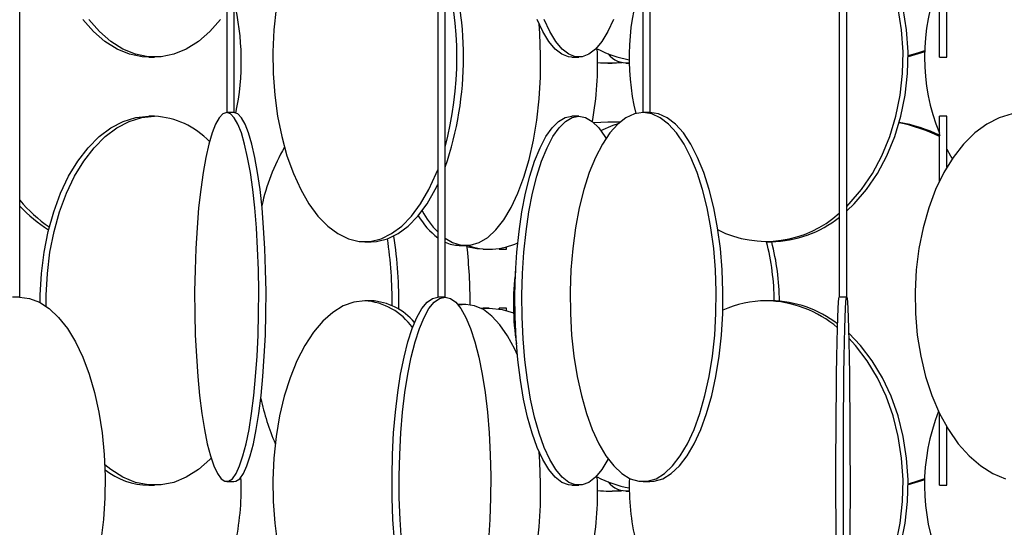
# Model space of a CAD drawing. Header units: millimetres. Extents: x 626 to 3215, y 306 to 3557.
# Tile 63 of 65: x 2937 to 3071, y 3129 to 3198. Entities that reach past the tile are written whole.
import ezdxf

# ---------------------------------------------------------------- set-up
doc = ezdxf.new("R2010")
doc.units = ezdxf.units.MM

msp = doc.modelspace()

# ---------------------------------------------------------------- linework, layer by layer
at = {"color": 7, "linetype": 'Continuous', "lineweight": 25}
for p, q in [((2937.14, 3160.5), (2937.14, 3517.3)), ((2965.16, 3517.3), (2965.16, 3185.5)), ((2966.16, 3185.5), (2966.16, 3517.3)), ((2993.75, 3517.3), (2993.75, 3160.5)), ((2994.75, 3160.5), (2994.75, 3517.3)), ((3021.55, 3517.3), (3021.55, 3185.5)), ((3022.55, 3185.5), (3022.55, 3517.3)), ((3048.16, 3517.3), (3048.16, 3160.5)), ((3049.16, 3160.5), (3049.16, 3517.3)), ((3061.73, 3193), (3061.73, 3243)), ((3062.73, 3193), (3062.73, 3243)), ((2954.59, 3193), (2955.4, 3193)), ((3011.93, 3193), (3012.88, 3193)), ((3061.73, 3193), (3062.73, 3193)), ((3016.81, 3192.21), (3017.4, 3192.21)), ((3019.24, 3192.21), (3019.71, 3192.21)), ((2955.4, 3185), (2954.59, 3185)), ((2965.16, 3185.5), (2965.16, 3185.5)), ((2966.16, 3185.5), (2965.16, 3185.5)), ((3012.88, 3185), (3011.93, 3185)), ((3021.59, 3185.5), (3021.55, 3185.5)), ((3022.55, 3185.5), (3021.59, 3185.5)), ((3062.73, 3185), (3061.73, 3185)), ((3061.73, 3176.2), (3061.73, 3185)), ((3062.73, 3178.08), (3062.73, 3185)), ((3016.81, 3184.21), (3014.92, 3184.1)), ((3017.4, 3184.21), (3016.81, 3184.21)), ((3018.37, 3184.14), (3016.81, 3184.21)), ((3018.42, 3184.18), (3017.4, 3184.21)), ((2983.87, 3168), (2984.74, 3168)), ((2996.64, 3167.5), (2997.55, 3167.5)), ((2999.93, 3167), (3000.74, 3167)), ((3002.06, 3167), (3003.06, 3167)), ((3038.25, 3168), (3038.92, 3168)), ((2937.14, 3160.5), (2936.14, 3160.5)), ((2994.75, 3160.5), (2993.75, 3160.5)), ((3049.16, 3160.5), (3048.16, 3160.5)), ((2984.74, 3160), (2983.87, 3160)), ((2996.64, 3159.5), (2996.48, 3159.49)), ((2997.55, 3159.5), (2996.57, 3159.38)), ((2997.55, 3159.5), (2996.64, 3159.5)), ((2999.59, 3158.99), (2999.93, 3159)), ((2999.7, 3158.93), (3000.74, 3159)), ((3000.74, 3159), (2999.93, 3159)), ((3003.06, 3159), (3002.06, 3159)), ((3002.06, 3159), (3002.06, 3158.9)), ((3002.06, 3158.89), (3002.06, 3159)), ((3038.92, 3160), (3038.25, 3160)), ((3061.73, 3135), (3061.73, 3144.79)), ((3062.73, 3135), (3062.73, 3142.92)), ((2954.59, 3135), (2955.4, 3135)), ((2965.16, 3135.5), (2966.15, 3135.5)), ((3011.93, 3135), (3012.88, 3135)), ((3021.59, 3135.5), (3022.51, 3135.5)), ((3061.73, 3135), (3062.73, 3135)), ((3016.81, 3134.21), (3017.4, 3134.21)), ((3019.24, 3134.21), (3019.71, 3134.21))]:
    msp.add_line(p, q, dxfattribs=at)
at = {"color": 7, "linetype": 'Continuous', "lineweight": 25, "flags": 128}
for points in [[(3049.2, 3172.18), (3050.18, 3173.13), (3051.85, 3175.06), (3053.33, 3177.24), (3054.61, 3179.65), (3055.67, 3182.24), (3056.5, 3184.99), (3057.08, 3187.85), (3057.4, 3190.78), (3057.47, 3193.74), (3057.27, 3196.69), (3056.82, 3199.59), (3056.12, 3202.39), (3055.17, 3205.07), (3054, 3207.57), (3052.61, 3209.87), (3051.03, 3211.93), (3049.29, 3213.73), (3049.2, 3213.81)], [(3049.16, 3172.78), (3049.51, 3173.13), (3051.18, 3175.06), (3052.66, 3177.24), (3053.94, 3179.65), (3055, 3182.24), (3055.83, 3184.99), (3056.41, 3187.85), (3056.73, 3190.78), (3056.8, 3193.74), (3056.6, 3196.69), (3056.15, 3199.59), (3055.44, 3202.39), (3054.5, 3205.07), (3053.33, 3207.57), (3051.94, 3209.87), (3050.36, 3211.93), (3049.16, 3213.22)], [(2971.85, 3199.59), (2971.54, 3196.69), (2971.41, 3193.74), (2971.46, 3190.78), (2971.68, 3187.85), (2972.06, 3184.99), (2972.62, 3182.24), (2973.33, 3179.65), (2974.19, 3177.24), (2975.19, 3175.06), (2976.31, 3173.13), (2977.53, 3171.47), (2978.85, 3170.12), (2980.23, 3169.09), (2981.67, 3168.39), (2983.13, 3168.04), (2984.61, 3168.04), (2986.08, 3168.39), (2987.51, 3169.09), (2988.9, 3170.12), (2990.21, 3171.47), (2991.43, 3173.13), (2992.55, 3175.06), (2993.55, 3177.24), (2993.75, 3177.76)], [(2954.59, 3193), (2953.72, 3193.04), (2951.99, 3193.39), (2950.3, 3194.09), (2948.67, 3195.12), (2947.12, 3196.47), (2945.67, 3198.13)], [(2964.32, 3198.13), (2962.87, 3196.47), (2961.32, 3195.12), (2959.69, 3194.09), (2958, 3193.39), (2956.27, 3193.04), (2954.53, 3193.04), (2952.8, 3193.39), (2951.11, 3194.09), (2949.48, 3195.12), (2947.93, 3196.47), (2946.48, 3198.13)], [(3011.93, 3193), (3011.47, 3193.04), (3010.56, 3193.39), (3009.67, 3194.09), (3008.81, 3195.12), (3008, 3196.47), (3007.24, 3198.13)], [(3017.56, 3198.13), (3016.8, 3196.47), (3015.99, 3195.12), (3015.13, 3194.09), (3014.24, 3193.39), (3013.33, 3193.04), (3012.42, 3193.04), (3011.51, 3193.39), (3010.62, 3194.09), (3009.76, 3195.12), (3008.95, 3196.47), (3008.19, 3198.13)], [(2994.75, 3168.47), (2995.76, 3167.89), (2996.95, 3167.54), (2998.16, 3167.54), (2999.35, 3167.89), (3000.52, 3168.59), (3001.64, 3169.62), (3002.71, 3170.97), (3003.71, 3172.63), (3004.62, 3174.56), (3005.43, 3176.74), (3006.13, 3179.15), (3006.71, 3181.74), (3007.16, 3184.49), (3007.48, 3187.35), (3007.66, 3190.28), (3007.69, 3193.24), (3007.58, 3196.19), (3007.49, 3197.53)], [(3059.72, 3193.87), (3058.9, 3193.59), (3057.47, 3193.17)], [(3059.71, 3193.73), (3059.29, 3193.59), (3057.48, 3193.07)], [(3017.4, 3192.21), (3018.6, 3192.26), (3018.73, 3192.27)], [(2939.9, 3159.76), (2939.9, 3160.74), (2940.06, 3163.69), (2940.42, 3166.59), (2940.97, 3169.39), (2941.72, 3172.07), (2942.65, 3174.57), (2943.75, 3176.87), (2945, 3178.93), (2946.38, 3180.73), (2947.88, 3182.24), (2949.47, 3183.43), (2951.14, 3184.3), (2952.85, 3184.82), (2954.59, 3185)], [(2940.71, 3159.25), (2940.71, 3160.74), (2940.87, 3163.69), (2941.22, 3166.59), (2941.78, 3169.39), (2942.53, 3172.07), (2943.46, 3174.57), (2944.56, 3176.87), (2945.81, 3178.93), (2947.19, 3180.73), (2948.69, 3182.24), (2950.28, 3183.43), (2951.95, 3184.3), (2953.66, 3184.82), (2955.4, 3185)], [(2965.16, 3185.5), (2964.65, 3185.32), (2964.14, 3184.8), (2963.65, 3183.93), (2963.18, 3182.74), (2962.74, 3181.23), (2962.33, 3179.43), (2961.96, 3177.37), (2961.64, 3175.07), (2961.36, 3172.57), (2961.14, 3169.89), (2960.98, 3167.09), (2960.87, 3164.19), (2960.82, 3161.24), (2960.84, 3158.28), (2960.91, 3155.35), (2961.05, 3152.49), (2961.24, 3149.74), (2961.49, 3147.15), (2961.79, 3144.74), (2962.14, 3142.56), (2962.53, 3140.63), (2962.96, 3138.97), (2963.41, 3137.62), (2963.9, 3136.59), (2964.4, 3135.89), (2964.91, 3135.54), (2965.42, 3135.54), (2965.93, 3135.89), (2966.43, 3136.59), (2966.91, 3137.62), (2967.37, 3138.97), (2967.8, 3140.63), (2968.19, 3142.56), (2968.53, 3144.74), (2968.83, 3147.15), (2969.08, 3149.74), (2969.28, 3152.49), (2969.41, 3155.35), (2969.49, 3158.28), (2969.5, 3161.24), (2969.46, 3164.19), (2969.35, 3167.09), (2969.19, 3169.89), (2968.96, 3172.57), (2968.69, 3175.07), (2968.37, 3177.37), (2968, 3179.43), (2967.59, 3181.23), (2967.15, 3182.74), (2966.67, 3183.93), (2966.18, 3184.8), (2965.68, 3185.32), (2965.16, 3185.5)], [(2966.15, 3135.5), (2966.41, 3135.54), (2966.92, 3135.89), (2967.42, 3136.59), (2967.9, 3137.62), (2968.36, 3138.97), (2968.78, 3140.63), (2969.17, 3142.56), (2969.52, 3144.74), (2969.82, 3147.15), (2970.07, 3149.74), (2970.26, 3152.49), (2970.4, 3155.35), (2970.47, 3158.28), (2970.49, 3161.24), (2970.44, 3164.19), (2970.34, 3167.09), (2970.17, 3169.89), (2969.95, 3172.57), (2969.68, 3175.07), (2969.35, 3177.37), (2968.98, 3179.43), (2968.57, 3181.23), (2968.13, 3182.74), (2967.66, 3183.93), (2967.17, 3184.8), (2966.66, 3185.32), (2966.15, 3185.5)], [(3011.93, 3135), (3011.47, 3135.04), (3010.56, 3135.39), (3009.67, 3136.09), (3008.81, 3137.12), (3008, 3138.47), (3007.24, 3140.13), (3006.54, 3142.06), (3005.93, 3144.24), (3005.39, 3146.65), (3004.95, 3149.24), (3004.61, 3151.99), (3004.37, 3154.85), (3004.23, 3157.78), (3004.2, 3160.74), (3004.28, 3163.69), (3004.47, 3166.59), (3004.77, 3169.39), (3005.16, 3172.07), (3005.65, 3174.57), (3006.22, 3176.87), (3006.88, 3178.93), (3007.61, 3180.73), (3008.4, 3182.24), (3009.24, 3183.43), (3010.11, 3184.3), (3011.01, 3184.82), (3011.93, 3185)], [(3016.85, 3138.55), (3016.8, 3138.47), (3015.99, 3137.12), (3015.13, 3136.09), (3014.24, 3135.39), (3013.33, 3135.04), (3012.42, 3135.04), (3011.51, 3135.39), (3010.62, 3136.09), (3009.76, 3137.12), (3008.95, 3138.47), (3008.19, 3140.13), (3007.49, 3142.06), (3006.88, 3144.24), (3006.34, 3146.65), (3005.9, 3149.24), (3005.56, 3151.99), (3005.32, 3154.85), (3005.18, 3157.78), (3005.15, 3160.74), (3005.24, 3163.69), (3005.42, 3166.59), (3005.72, 3169.39), (3006.11, 3172.07), (3006.6, 3174.57), (3007.18, 3176.87), (3007.83, 3178.93), (3008.56, 3180.73), (3009.35, 3182.24), (3010.19, 3183.43), (3011.06, 3184.3), (3011.96, 3184.82), (3012.88, 3185), (3012.88, 3185)], [(3021.59, 3185.5), (3020.42, 3185.32), (3019.26, 3184.8), (3018.14, 3183.93), (3017.07, 3182.74), (3016.06, 3181.23), (3015.12, 3179.43), (3014.28, 3177.37), (3013.54, 3175.07), (3012.92, 3172.57), (3012.41, 3169.89), (3012.04, 3167.09), (3011.79, 3164.19), (3011.69, 3161.24), (3011.72, 3158.28), (3011.9, 3155.35), (3012.21, 3152.49), (3012.65, 3149.74), (3013.21, 3147.15), (3013.9, 3144.74), (3014.69, 3142.56), (3015.58, 3140.63), (3016.55, 3138.97), (3017.6, 3137.62), (3018.69, 3136.59), (3019.84, 3135.89), (3021, 3135.54), (3022.17, 3135.54), (3023.34, 3135.89), (3024.48, 3136.59), (3025.58, 3137.62), (3026.62, 3138.97), (3027.6, 3140.63), (3028.48, 3142.56), (3029.28, 3144.74), (3029.96, 3147.15), (3030.53, 3149.74), (3030.97, 3152.49), (3031.28, 3155.35), (3031.45, 3158.28), (3031.48, 3161.24), (3031.38, 3164.19), (3031.14, 3167.09), (3030.76, 3169.89), (3030.26, 3172.57), (3029.63, 3175.07), (3028.89, 3177.37), (3028.05, 3179.43), (3027.12, 3181.23), (3026.11, 3182.74), (3025.03, 3183.93), (3023.91, 3184.8), (3022.76, 3185.32), (3021.59, 3185.5)], [(3012.88, 3185), (3013.79, 3184.82), (3014.69, 3184.3), (3015.57, 3183.43), (3016.4, 3182.24), (3016.54, 3182.01)], [(3022.51, 3135.5), (3023.09, 3135.54), (3024.26, 3135.89), (3025.4, 3136.59), (3026.5, 3137.62), (3027.54, 3138.97), (3028.51, 3140.63), (3029.4, 3142.56), (3030.19, 3144.74), (3030.88, 3147.15), (3031.44, 3149.74), (3031.89, 3152.49), (3032.19, 3155.35), (3032.37, 3158.28), (3032.4, 3161.24), (3032.3, 3164.19), (3032.06, 3167.09), (3031.68, 3169.89), (3031.18, 3172.57), (3030.55, 3175.07), (3029.81, 3177.37), (3028.97, 3179.43), (3028.04, 3181.23), (3027.03, 3182.74), (3025.95, 3183.93), (3024.83, 3184.8), (3023.68, 3185.32), (3022.51, 3185.5)], [(3071.58, 3185.32), (3069.83, 3184.8), (3068.14, 3183.93), (3066.52, 3182.74), (3065, 3181.23), (3063.59, 3179.43), (3062.33, 3177.37), (3061.21, 3175.07), (3060.27, 3172.57), (3059.51, 3169.89), (3058.94, 3167.09), (3058.58, 3164.19), (3058.42, 3161.24), (3058.47, 3158.28), (3058.73, 3155.35), (3059.2, 3152.49), (3059.86, 3149.74), (3060.72, 3147.15), (3061.75, 3144.74), (3062.94, 3142.56), (3064.28, 3140.63), (3065.75, 3138.97), (3067.32, 3137.62), (3068.98, 3136.59), (3070.7, 3135.89)], [(3015.84, 3183.09), (3017.53, 3183.8), (3018.23, 3184.01)], [(3062.73, 3180.56), (3063.23, 3179.65), (3063.41, 3179.34)], [(2984.74, 3168), (2985.48, 3168.04), (2986.94, 3168.39), (2988.38, 3169.09), (2989.76, 3170.12), (2991.08, 3171.47), (2992.3, 3173.13), (2993.42, 3175.06), (2993.75, 3175.73)], [(2999.93, 3167), (2999.06, 3167.04), (2997.67, 3167.29)], [(3002.06, 3167.1), (3002.06, 3167.04), (3002.06, 3167.04), (3002.06, 3167.1)], [(3003.06, 3167), (3003.06, 3167.04), (3003.07, 3167.31)], [(2937.09, 3160.5), (2938.46, 3160.32), (2939.82, 3159.8), (2941.13, 3158.93), (2942.39, 3157.74), (2943.58, 3156.23), (2944.68, 3154.43), (2945.66, 3152.37), (2946.53, 3150.07), (2947.27, 3147.57), (2947.86, 3144.89), (2948.3, 3142.09), (2948.58, 3139.19), (2948.71, 3136.24), (2948.67, 3133.28), (2948.46, 3130.35), (2948.1, 3127.49)], [(2987.89, 3127.49), (2987.69, 3130.35), (2987.59, 3133.28), (2987.56, 3136.24), (2987.63, 3139.19), (2987.78, 3142.09), (2988.02, 3144.89), (2988.33, 3147.57), (2988.72, 3150.07), (2989.19, 3152.37), (2989.72, 3154.43), (2990.3, 3156.23), (2990.93, 3157.74), (2991.61, 3158.93), (2992.31, 3159.8), (2993.03, 3160.32), (2993.77, 3160.5)], [(2988.86, 3127.49), (2988.66, 3130.35), (2988.55, 3133.28), (2988.53, 3136.24), (2988.6, 3139.19), (2988.75, 3142.09), (2988.98, 3144.89), (2989.3, 3147.57), (2989.69, 3150.07), (2990.16, 3152.37), (2990.68, 3154.43), (2991.27, 3156.23), (2991.9, 3157.74), (2992.57, 3158.93), (2993.28, 3159.8), (2994, 3160.32), (2994.74, 3160.5)], [(2994.74, 3160.5), (2995.47, 3160.32), (2996.19, 3159.8), (2996.9, 3158.93), (2997.57, 3157.74), (2998.2, 3156.23), (2998.79, 3154.43), (2999.32, 3152.37), (2999.78, 3150.07), (3000.17, 3147.57), (3000.49, 3144.89), (3000.72, 3142.09), (3000.87, 3139.19), (3000.94, 3136.24), (3000.92, 3133.28), (3000.81, 3130.35), (3000.62, 3127.49)], [(3047.73, 3127.49), (3047.72, 3130.35), (3047.71, 3133.28), (3047.71, 3136.24), (3047.71, 3139.19), (3047.72, 3142.09), (3047.74, 3144.89), (3047.76, 3147.57), (3047.79, 3150.07), (3047.83, 3152.37), (3047.87, 3154.43), (3047.91, 3156.23), (3047.96, 3157.74), (3048, 3158.93), (3048.06, 3159.8), (3048.11, 3160.32), (3048.16, 3160.5)], [(3048.73, 3127.49), (3048.72, 3130.35), (3048.71, 3133.28), (3048.71, 3136.24), (3048.71, 3139.19), (3048.72, 3142.09), (3048.74, 3144.89), (3048.76, 3147.57), (3048.79, 3150.07), (3048.83, 3152.37), (3048.87, 3154.43), (3048.91, 3156.23), (3048.96, 3157.74), (3049, 3158.93), (3049.06, 3159.8), (3049.11, 3160.32), (3049.16, 3160.5)], [(3049.16, 3160.5), (3049.22, 3160.32), (3049.27, 3159.8), (3049.32, 3158.93), (3049.37, 3157.74), (3049.42, 3156.23), (3049.46, 3154.43), (3049.5, 3152.37), (3049.53, 3150.07), (3049.56, 3147.57), (3049.58, 3144.89), (3049.6, 3142.09), (3049.61, 3139.19), (3049.62, 3136.24), (3049.62, 3133.28), (3049.61, 3130.35), (3049.59, 3127.49)], [(2983.87, 3160), (2982.4, 3159.82), (2980.94, 3159.3), (2979.53, 3158.43), (2978.18, 3157.24), (2976.91, 3155.73), (2975.74, 3153.93), (2974.68, 3151.87), (2973.74, 3149.57), (2972.96, 3147.07), (2972.32, 3144.39), (2971.85, 3141.59), (2971.54, 3138.69), (2971.41, 3135.74), (2971.46, 3132.78), (2971.68, 3129.85), (2972.06, 3126.99)], [(3004.54, 3152.61), (3004.18, 3153.43), (3003.22, 3155.23), (3002.19, 3156.74), (3001.09, 3157.93), (2999.94, 3158.8), (2998.75, 3159.32), (2997.55, 3159.5)], [(3000.74, 3159), (3002.48, 3158.82), (3004.02, 3158.36)], [(3003.07, 3158.68), (3003.07, 3158.82), (3003.06, 3159)], [(3049.41, 3114.37), (3050.18, 3115.13), (3051.85, 3117.06), (3053.33, 3119.24), (3054.61, 3121.65), (3055.67, 3124.24), (3056.5, 3126.99), (3057.08, 3129.85), (3057.4, 3132.78), (3057.47, 3135.74), (3057.27, 3138.69), (3056.82, 3141.59), (3056.12, 3144.39), (3055.17, 3147.07), (3054, 3149.57), (3052.61, 3151.87), (3051.03, 3153.93), (3049.43, 3155.6)], [(3049.42, 3115.04), (3049.51, 3115.13), (3051.18, 3117.06), (3052.66, 3119.24), (3053.94, 3121.65), (3055, 3124.24), (3055.83, 3126.99), (3056.41, 3129.85), (3056.73, 3132.78), (3056.8, 3135.74), (3056.6, 3138.69), (3056.15, 3141.59), (3055.44, 3144.39), (3054.5, 3147.07), (3053.33, 3149.57), (3051.94, 3151.87), (3050.36, 3153.93), (3049.45, 3154.93)], [(2994.72, 3110.5), (2995.76, 3109.89), (2996.95, 3109.54), (2998.16, 3109.54), (2999.35, 3109.89), (3000.52, 3110.59), (3001.64, 3111.62), (3002.71, 3112.97), (3003.71, 3114.63), (3004.62, 3116.56), (3005.43, 3118.74), (3006.13, 3121.15), (3006.71, 3123.74), (3007.16, 3126.49), (3007.48, 3129.35), (3007.66, 3132.28), (3007.69, 3135.24), (3007.58, 3138.19), (3007.49, 3139.53)], [(2963.05, 3138.65), (2962.87, 3138.47), (2961.32, 3137.12), (2959.69, 3136.09), (2958, 3135.39), (2956.27, 3135.04), (2954.53, 3135.04), (2952.8, 3135.39), (2951.11, 3136.09), (2949.48, 3137.12), (2948.66, 3137.78)], [(3059.72, 3135.87), (3058.9, 3135.59), (3057.47, 3135.17)], [(3059.71, 3135.73), (3059.29, 3135.59), (3057.48, 3135.07)], [(3017.4, 3134.21), (3018.6, 3134.26), (3018.73, 3134.27)]]:
    msp.add_lwpolyline(points, dxfattribs=at)
at = {"color": 7, "linetype": 'Continuous', "lineweight": 25}
for centre, radius, start, end in [((2951.56, 3193), 45.69, 340.9823, 19.0177), ((2949.38, 3193), 46.98, 344.9522, 15.0478), ((3052.64, 3192.98), 32.95, 160.7131, 193.3534), ((3086.84, 3193), 27.14, 157.7241, 202.2759), ((2933.18, 3192.49), 33.96, 348.0397, 13.7731), ((2973.63, 3191.99), 41.79, 349.3784, 2.961), ((3021.9, 3206.09), 13.61, 241.2701, 260.7035), ((3016.81, 3208.6), 16.38, 265.1062, 276.1492), ((3019.32, 3195.39), 3.15, 217.7997, 277.0634), ((2954.89, 3174.14), 10.86, 43.1051, 87.3375), ((3052.06, 3162.67), 21.84, 63.7253, 78.9084), ((3052.45, 3162.7), 21.81, 64.4157, 79.8897), ((2996.3, 3167.2), 26.98, 149.7512, 167.8927), ((2951.75, 3185.68), 18.94, 219.5541, 235.8717), ((2950.5, 3185.02), 18.09, 222.3971, 238.4085), ((3000.21, 3176.86), 10.54, 210.436, 232.2238), ((3002.95, 3178.31), 12.86, 208.4358, 224.32), ((3038.29, 3182.73), 14.68, 243.4473, 312.2614), ((3038.72, 3183.09), 15.09, 270.7906, 308.7502), ((2925.18, 3159.57), 62.4, 359.7868, 8.1257), ((2926.16, 3159.56), 62.34, 359.3288, 8.4925), ((2996.69, 3172), 4.5, 244.5243, 269.3942), ((3000.75, 3175.93), 8.93, 250.1066, 295.4955), ((2920.82, 3159.3), 77.33, 0.1172, 6.0573), ((3004.93, 3159.55), 34.43, 0.7344, 14.2034), ((3005.63, 3159.55), 34.43, 0.6679, 14.2036), ((3039.09, 3159.5), 35.08, 172.5556, 188.729), ((2983.26, 3151.34), 8.68, 35.3469, 85.9903), ((2984.22, 3151.65), 8.37, 40.1472, 86.4644), ((3038.31, 3145.69), 14.31, 90.2216, 114.4758), ((3038.01, 3144.76), 15.24, 49.4601, 89.0791), ((3038.71, 3144.9), 15.1, 52.3563, 89.175), ((3003.27, 3154.07), 34.28, 192.3061, 203.0693), ((3086.85, 3135), 27.15, 158.3404, 202.2729), ((2954.75, 3144.77), 9.78, 231.67, 269.0612), ((2933.05, 3134.49), 34.08, 348.0884, 2.6959), ((2973.63, 3133.99), 41.79, 349.3784, 2.961), ((3021.9, 3148.09), 13.61, 241.2701, 260.7035), ((3019.32, 3137.39), 3.15, 217.7997, 277.0634), ((3052.92, 3134.99), 33.22, 178.3418, 193.2561), ((3016.81, 3150.6), 16.38, 265.1062, 276.1492)]:
    msp.add_arc(centre, radius, start, end, dxfattribs=at)

doc.saveas('drawing.dxf')
